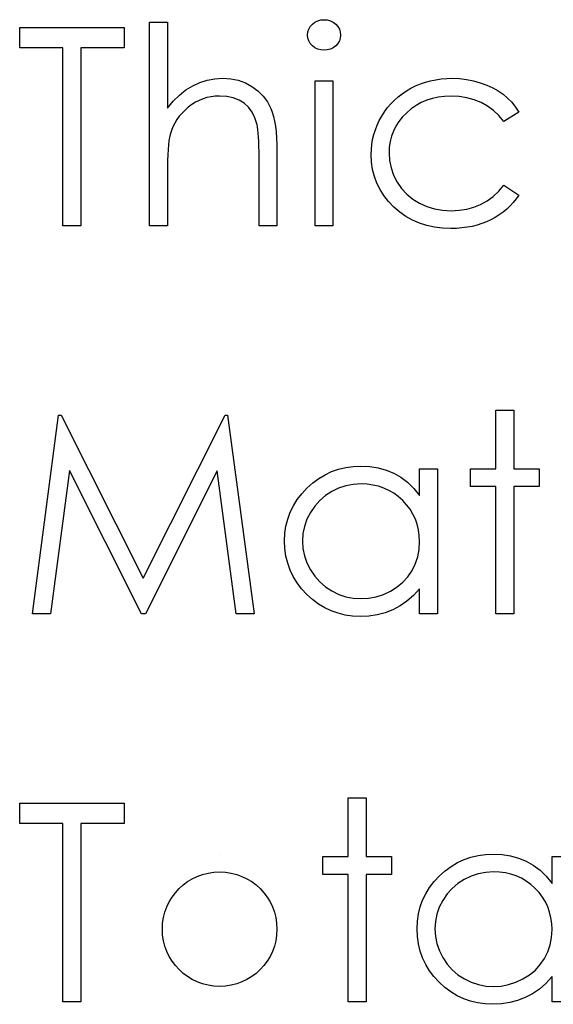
# Model space of a CAD drawing. Header units: inches. Extents: x 220 to 877, y 4 to 174.
# Tile 180 of 256: x 258.792 to 259.162, y 158.209 to 158.892. Entities that reach past the tile are written whole.
import ezdxf

# ---------------------------------------------------------------- set-up
doc = ezdxf.new("R2010")
doc.units = ezdxf.units.IN
doc.header["$LTSCALE"] = 0.5
doc.header["$MEASUREMENT"] = 0
doc.layers.add('SID-M-D', color=42, linetype='Continuous')

msp = doc.modelspace()

# ---------------------------------------------------------------- linework, layer by layer
at = {"layer": 'SID-M-D', "linetype": 'Continuous'}
for p, q in [((258.88175, 158.89036), (258.89412, 158.89036)), ((258.88175, 158.74903), (258.88175, 158.89036)), ((258.89412, 158.89036), (258.89412, 158.8307)), ((258.99319, 158.88737), (258.99465, 158.889)), ((258.99465, 158.889), (258.99642, 158.89036)), ((258.99642, 158.89036), (258.99838, 158.89135)), ((258.99838, 158.89135), (259.00045, 158.89193)), ((259.00045, 158.89193), (259.00271, 158.89212)), ((259.00271, 158.89212), (259.005, 158.89193)), ((259.005, 158.89193), (259.00713, 158.89135)), ((259.00713, 158.89135), (259.00909, 158.89036)), ((259.00909, 158.89036), (259.01085, 158.889)), ((259.01085, 158.889), (259.01234, 158.88737)), ((258.79165, 158.87269), (258.79165, 158.88682)), ((258.79165, 158.88682), (258.86409, 158.88682)), ((258.86409, 158.88682), (258.86409, 158.87269)), ((258.99128, 158.88147), (258.9915, 158.88359)), ((258.9915, 158.8794), (258.99128, 158.88147)), ((258.9915, 158.88359), (258.99214, 158.88555)), ((258.99214, 158.88555), (258.99319, 158.88737)), ((259.01234, 158.88737), (259.01339, 158.88555)), ((259.01339, 158.88555), (259.01403, 158.88359)), ((259.01403, 158.88359), (259.01425, 158.88147)), ((259.01425, 158.88147), (259.01403, 158.8794)), ((258.99214, 158.87746), (258.9915, 158.8794)), ((258.99319, 158.87567), (258.99214, 158.87746)), ((258.99465, 158.87404), (258.99319, 158.87567)), ((259.01234, 158.87567), (259.01085, 158.87404)), ((259.01339, 158.87746), (259.01234, 158.87567)), ((259.01403, 158.8794), (259.01339, 158.87746)), ((258.82169, 158.87269), (258.79165, 158.87269)), ((258.82169, 158.74903), (258.82169, 158.87269)), ((258.86409, 158.87269), (258.83405, 158.87269)), ((258.83405, 158.87269), (258.83405, 158.74903)), ((258.99642, 158.87269), (258.99465, 158.87404)), ((258.99838, 158.8717), (258.99642, 158.87269)), ((259.00045, 158.87112), (258.99838, 158.8717)), ((259.00271, 158.87092), (259.00045, 158.87112)), ((259.005, 158.87112), (259.00271, 158.87092)), ((259.00713, 158.8717), (259.005, 158.87112)), ((259.00909, 158.87269), (259.00713, 158.8717)), ((259.01085, 158.87404), (259.00909, 158.87269)), ((258.91167, 158.8463), (258.91656, 158.84856)), ((258.91656, 158.84856), (258.92167, 158.85019)), ((258.92167, 158.85019), (258.92694, 158.85116)), ((258.92694, 158.85116), (258.93243, 158.85149)), ((258.93243, 158.85149), (258.93801, 158.85113)), ((258.93801, 158.85113), (258.94325, 158.85008)), ((258.94325, 158.85008), (258.94816, 158.84829)), ((258.94816, 158.84829), (258.95275, 158.8458)), ((258.99658, 158.84972), (259.00895, 158.84972)), ((258.99658, 158.74903), (258.99658, 158.84972)), ((259.00895, 158.84972), (259.00895, 158.74903)), ((259.06628, 158.84619), (259.06965, 158.8476)), ((259.06965, 158.8476), (259.0731, 158.84878)), ((259.0731, 158.84878), (259.07666, 158.84975)), ((259.07666, 158.84975), (259.0803, 158.85052)), ((259.0803, 158.85052), (259.08403, 158.85105)), ((259.08403, 158.85105), (259.08786, 158.85138)), ((259.08786, 158.85138), (259.09181, 158.85149)), ((259.09181, 158.85149), (259.09675, 158.8513)), ((259.09675, 158.8513), (259.10164, 158.85072)), ((259.10164, 158.85072), (259.10641, 158.84978)), ((259.10641, 158.84978), (259.11111, 158.84843)), ((259.11111, 158.84843), (259.11558, 158.84677)), ((258.90251, 158.83981), (258.90698, 158.8434)), ((258.90698, 158.8434), (258.91167, 158.8463)), ((258.95275, 158.8458), (258.95689, 158.84271)), ((258.95689, 158.84271), (258.96048, 158.83915)), ((259.05413, 158.8386), (259.05692, 158.84075)), ((259.05692, 158.84075), (259.0599, 158.84274)), ((259.0599, 158.84274), (259.06302, 158.84456)), ((259.06302, 158.84456), (259.06628, 158.84619)), ((259.11558, 158.84677), (259.11972, 158.84489)), ((259.11972, 158.84489), (259.12347, 158.84277)), ((259.12347, 158.84277), (259.1269, 158.84042)), ((259.1269, 158.84042), (259.13002, 158.8378)), ((258.89412, 158.8307), (258.8982, 158.83559)), ((258.8982, 158.83559), (258.90251, 158.83981)), ((258.91355, 158.83482), (258.91104, 158.83324)), ((258.91612, 158.83612), (258.91355, 158.83482)), ((258.9188, 158.83722), (258.91612, 158.83612)), ((258.92153, 158.83805), (258.9188, 158.83722)), ((258.92437, 158.83865), (258.92153, 158.83805)), ((258.92727, 158.83901), (258.92437, 158.83865)), ((258.93025, 158.83912), (258.92727, 158.83901)), ((258.93527, 158.83882), (258.93025, 158.83912)), ((258.9398, 158.83788), (258.93527, 158.83882)), ((258.9438, 158.83634), (258.9398, 158.83788)), ((258.94731, 158.83416), (258.9438, 158.83634)), ((258.95032, 158.83137), (258.94731, 158.83416)), ((258.96048, 158.83915), (258.96346, 158.83507)), ((258.96346, 158.83507), (258.96586, 158.83051)), ((259.04682, 158.83112), (259.04908, 158.8338)), ((259.04908, 158.8338), (259.05154, 158.83628)), ((259.05154, 158.83628), (259.05413, 158.8386)), ((259.07017, 158.83462), (259.06661, 158.83264)), ((259.07393, 158.83625), (259.07017, 158.83462)), ((259.07787, 158.8375), (259.07393, 158.83625)), ((259.08201, 158.83841), (259.07787, 158.8375)), ((259.08637, 158.83893), (259.08201, 158.83841)), ((259.0909, 158.83912), (259.08637, 158.83893)), ((259.09656, 158.83885), (259.0909, 158.83912)), ((259.10189, 158.83802), (259.09656, 158.83885)), ((259.10694, 158.83664), (259.10189, 158.83802)), ((259.11169, 158.83471), (259.10694, 158.83664)), ((259.1161, 158.83222), (259.11169, 158.83471)), ((259.13002, 158.8378), (259.13289, 158.83485)), ((259.13289, 158.83485), (259.13554, 158.83153)), ((258.90425, 158.82739), (258.90237, 158.82518)), ((258.90632, 158.82946), (258.90425, 158.82739)), ((258.90861, 158.83145), (258.90632, 158.82946)), ((258.91104, 158.83324), (258.90861, 158.83145)), ((258.9528, 158.82797), (258.95032, 158.83137)), ((258.95479, 158.82394), (258.9528, 158.82797)), ((258.96586, 158.83051), (258.96685, 158.82794)), ((258.96685, 158.82794), (258.96771, 158.82502)), ((259.04279, 158.82529), (259.04472, 158.8283)), ((259.04472, 158.8283), (259.04682, 158.83112)), ((259.06007, 158.82761), (259.0572, 158.82466)), ((259.06324, 158.83032), (259.06007, 158.82761)), ((259.06661, 158.83264), (259.06324, 158.83032)), ((259.12022, 158.82919), (259.1161, 158.83222)), ((259.12405, 158.8256), (259.12022, 158.82919)), ((259.13791, 158.82789), (259.12756, 158.82146)), ((259.13554, 158.83153), (259.13791, 158.82789)), ((258.89922, 158.82044), (258.89795, 158.8179)), ((258.90069, 158.82287), (258.89922, 158.82044)), ((258.90237, 158.82518), (258.90069, 158.82287)), ((258.95628, 158.8193), (258.95479, 158.82394)), ((258.96771, 158.82502), (258.96843, 158.82179)), ((258.96843, 158.82179), (258.96903, 158.8182)), ((259.03959, 158.819), (259.04108, 158.82218)), ((259.04108, 158.82218), (259.04279, 158.82529)), ((259.05471, 158.82154), (259.05259, 158.81828)), ((259.0572, 158.82466), (259.05471, 158.82154)), ((259.12756, 158.82146), (259.12405, 158.8256)), ((258.89688, 158.81522), (258.89602, 158.81246)), ((258.89795, 158.8179), (258.89688, 158.81522)), ((258.95661, 158.8177), (258.95628, 158.8193)), ((258.95692, 158.81572), (258.95661, 158.8177)), ((258.95716, 158.8134), (258.95692, 158.81572)), ((258.95736, 158.81072), (258.95716, 158.8134)), ((258.96903, 158.8182), (258.96947, 158.81425)), ((258.96947, 158.81425), (258.96981, 158.81)), ((259.0373, 158.81243), (259.03832, 158.81574)), ((259.03832, 158.81574), (259.03959, 158.819)), ((259.05088, 158.81486), (259.04952, 158.8113)), ((259.05259, 158.81828), (259.05088, 158.81486)), ((258.89519, 158.80804), (258.89486, 158.80525)), ((258.89558, 158.81044), (258.89519, 158.80804)), ((258.89602, 158.81246), (258.89558, 158.81044)), ((258.95752, 158.80766), (258.95736, 158.81072)), ((258.95763, 158.80426), (258.95752, 158.80766)), ((258.96981, 158.81), (258.97003, 158.80539)), ((259.03592, 158.80561), (259.03647, 158.80906)), ((259.03647, 158.80906), (259.0373, 158.81243)), ((259.04859, 158.80757), (259.04801, 158.80368)), ((259.04952, 158.8113), (259.04859, 158.80757)), ((258.89459, 158.80205), (258.89439, 158.79849)), ((258.89486, 158.80525), (258.89459, 158.80205)), ((258.95769, 158.80051), (258.95763, 158.80426)), ((258.95772, 158.79639), (258.95769, 158.80051)), ((258.97003, 158.80539), (258.97008, 158.80045)), ((258.97008, 158.80045), (258.97008, 158.74903)), ((259.03545, 158.79855), (259.03556, 158.80211)), ((259.03556, 158.80211), (259.03592, 158.80561)), ((259.04801, 158.80368), (259.04781, 158.79965)), ((259.04781, 158.79965), (259.04817, 158.79438)), ((258.89423, 158.79452), (258.89415, 158.79018)), ((258.89439, 158.79849), (258.89423, 158.79452)), ((258.95772, 158.74903), (258.95772, 158.79639)), ((259.03569, 158.7933), (259.03545, 158.79855)), ((259.03644, 158.78825), (259.03569, 158.7933)), ((259.04817, 158.79438), (259.04922, 158.78927)), ((258.89415, 158.79018), (258.89412, 158.78544)), ((259.03765, 158.78342), (259.03644, 158.78825)), ((259.04922, 158.78927), (259.05099, 158.7843)), ((258.89412, 158.78544), (258.89412, 158.74903)), ((259.03939, 158.77876), (259.03765, 158.78342)), ((259.05099, 158.7843), (259.05344, 158.7795)), ((259.05344, 158.7795), (259.05654, 158.77506)), ((259.0416, 158.77431), (259.03939, 158.77876)), ((259.04431, 158.77009), (259.0416, 158.77431)), ((259.05654, 158.77506), (259.06015, 158.77111)), ((259.11994, 158.76956), (259.12389, 158.77315)), ((259.12389, 158.77315), (259.12756, 158.77729)), ((259.12756, 158.77729), (259.13791, 158.7705)), ((259.04748, 158.76603), (259.04431, 158.77009)), ((259.05118, 158.76219), (259.04748, 158.76603)), ((259.06015, 158.77111), (259.06426, 158.76771)), ((259.06426, 158.76771), (259.06893, 158.76484)), ((259.11133, 158.76404), (259.11577, 158.76653)), ((259.11577, 158.76653), (259.11994, 158.76956)), ((259.13399, 158.76529), (259.13178, 158.76291)), ((259.13603, 158.76782), (259.13399, 158.76529)), ((259.13791, 158.7705), (259.13603, 158.76782)), ((259.05524, 158.75869), (259.05118, 158.76219)), ((259.05954, 158.75565), (259.05524, 158.75869)), ((259.06893, 158.76484), (259.07401, 158.76255)), ((259.07401, 158.76255), (259.07936, 158.76092)), ((259.07936, 158.76092), (259.08502, 158.75996)), ((259.08502, 158.75996), (259.09098, 158.75963)), ((259.09098, 158.75963), (259.09645, 158.7599)), ((259.09645, 158.7599), (259.10167, 158.76073)), ((259.10167, 158.76073), (259.10661, 158.76211)), ((259.10661, 158.76211), (259.11133, 158.76404)), ((259.12695, 158.75863), (259.12427, 158.75673)), ((259.12944, 158.7607), (259.12695, 158.75863)), ((259.13178, 158.76291), (259.12944, 158.7607)), ((259.06413, 158.75308), (259.05954, 158.75565)), ((259.06896, 158.75099), (259.06413, 158.75308)), ((259.11541, 158.75193), (259.11221, 158.75068)), ((259.1185, 158.75336), (259.11541, 158.75193)), ((259.12146, 158.75496), (259.1185, 158.75336)), ((259.12427, 158.75673), (259.12146, 158.75496)), ((258.83405, 158.74903), (258.82169, 158.74903)), ((258.89412, 158.74903), (258.88175, 158.74903)), ((258.97008, 158.74903), (258.95772, 158.74903)), ((259.00895, 158.74903), (258.99658, 158.74903)), ((259.07404, 158.74936), (259.06896, 158.75099)), ((259.07936, 158.7482), (259.07404, 158.74936)), ((259.08494, 158.74748), (259.07936, 158.7482)), ((259.09079, 158.74726), (259.08494, 158.74748)), ((259.09463, 158.74734), (259.09079, 158.74726)), ((259.09835, 158.74765), (259.09463, 158.74734)), ((259.102, 158.74812), (259.09835, 158.74765)), ((259.1055, 158.74878), (259.102, 158.74812)), ((259.10893, 158.74963), (259.1055, 158.74878)), ((259.11221, 158.75068), (259.10893, 158.74963)), ((258.80049, 158.48), (258.81868, 158.61779)), ((258.81868, 158.61779), (258.82044, 158.61779)), ((258.82044, 158.61779), (258.87734, 158.50473)), ((258.87734, 158.50473), (258.93409, 158.61779)), ((258.93409, 158.61779), (258.93588, 158.61779)), ((258.93588, 158.61779), (258.95418, 158.48)), ((259.12201, 158.62133), (259.13438, 158.62133)), ((259.12201, 158.58069), (259.12201, 158.62133)), ((259.13438, 158.62133), (259.13438, 158.58069)), ((259.01278, 158.58034), (259.01775, 158.58152)), ((259.01775, 158.58152), (259.02291, 158.58221)), ((259.02291, 158.58221), (259.02827, 158.58246)), ((259.02827, 158.58246), (259.03443, 158.58216)), ((259.03443, 158.58216), (259.04028, 158.58125)), ((259.04028, 158.58125), (259.04583, 158.5797)), ((258.8261, 158.57937), (258.81294, 158.48)), ((258.87604, 158.48), (258.8261, 158.57937)), ((258.92857, 158.57915), (258.87883, 158.48)), ((258.94176, 158.48), (258.92857, 158.57915)), ((258.99487, 158.57081), (258.99907, 158.5739)), ((258.99907, 158.5739), (259.00343, 158.57653)), ((259.00343, 158.57653), (259.00801, 158.57865)), ((259.00801, 158.57865), (259.01278, 158.58034)), ((259.04583, 158.5797), (259.05107, 158.57758)), ((259.05107, 158.57758), (259.05601, 158.57479)), ((259.05601, 158.57479), (259.06068, 158.57125)), ((259.06901, 158.56206), (259.06901, 158.58069)), ((259.06901, 158.58069), (259.08138, 158.58069)), ((259.08138, 158.58069), (259.08138, 158.48)), ((259.10434, 158.56833), (259.10434, 158.58069)), ((259.10434, 158.58069), (259.12201, 158.58069)), ((259.13438, 158.58069), (259.15204, 158.58069)), ((259.15204, 158.58069), (259.15204, 158.56833)), ((258.98725, 158.56336), (258.99089, 158.56725)), ((258.99089, 158.56725), (258.99487, 158.57081)), ((259.01287, 158.56717), (259.00809, 158.56491)), ((259.01784, 158.5688), (259.01287, 158.56717)), ((259.02302, 158.56976), (259.01784, 158.5688)), ((259.02843, 158.57009), (259.02302, 158.56976)), ((259.03263, 158.56993), (259.02844, 158.57009)), ((259.03666, 158.56938), (259.03263, 158.56993)), ((259.04053, 158.56849), (259.03666, 158.56938)), ((259.04422, 158.56722), (259.04053, 158.56849)), ((259.04773, 158.56562), (259.04422, 158.56722)), ((259.06068, 158.57125), (259.06498, 158.56703)), ((259.12201, 158.56833), (259.10434, 158.56833)), ((259.12201, 158.48), (259.12201, 158.56833)), ((259.15204, 158.56833), (259.13438, 158.56833)), ((259.13438, 158.56833), (259.13438, 158.48)), ((258.9841, 158.55925), (258.98725, 158.56336)), ((259.00368, 158.56206), (258.99973, 158.55867)), ((259.00809, 158.56491), (259.00368, 158.56206)), ((259.0511, 158.56366), (259.04773, 158.56562)), ((259.05427, 158.56132), (259.0511, 158.56366)), ((259.05728, 158.55864), (259.05427, 158.56132)), ((259.06498, 158.56703), (259.06901, 158.56206)), ((258.97927, 158.5505), (258.98145, 158.55497)), ((258.98145, 158.55497), (258.9841, 158.55925)), ((258.99625, 158.55478), (258.99324, 158.55033)), ((258.99973, 158.55867), (258.99625, 158.55478)), ((259.06004, 158.55569), (259.05728, 158.55864)), ((259.06241, 158.55257), (259.06004, 158.55569)), ((258.97756, 158.5458), (258.97927, 158.5505)), ((258.99324, 158.55033), (258.99084, 158.54558)), ((259.06443, 158.54925), (259.06241, 158.55257)), ((259.06609, 158.54578), (259.06443, 158.54925)), ((258.97563, 158.53587), (258.97635, 158.54095)), ((258.97635, 158.54095), (258.97756, 158.5458)), ((258.98913, 158.54067), (258.98808, 158.53565)), ((258.99084, 158.54558), (258.98913, 158.54067)), ((259.06736, 158.54213), (259.06609, 158.54578)), ((259.06827, 158.5383), (259.06736, 158.54213)), ((258.97538, 158.53062), (258.97563, 158.53587)), ((258.98808, 158.53565), (258.98775, 158.53048)), ((259.06882, 158.53429), (259.06827, 158.5383)), ((259.06901, 158.53013), (259.06882, 158.53429)), ((258.97563, 158.52527), (258.97538, 158.53062)), ((258.98775, 158.53048), (258.98811, 158.52535)), ((259.06868, 158.52466), (259.06901, 158.53013)), ((258.97635, 158.52011), (258.97563, 158.52527)), ((258.97753, 158.51516), (258.97635, 158.52011)), ((258.98811, 158.52535), (258.98913, 158.52033)), ((258.98913, 158.52033), (258.99087, 158.51541)), ((259.06606, 158.51458), (259.06771, 158.5195)), ((259.06771, 158.5195), (259.06868, 158.52466)), ((258.97922, 158.51042), (258.97753, 158.51516)), ((258.99087, 158.51541), (258.9933, 158.51061)), ((259.06377, 158.50998), (259.06606, 158.51458)), ((258.9814, 158.50586), (258.97922, 158.51042)), ((258.98402, 158.50153), (258.9814, 158.50586)), ((258.9933, 158.51061), (258.99633, 158.50614)), ((258.99633, 158.50614), (258.99981, 158.50219)), ((259.05745, 158.50197), (259.06087, 158.50575)), ((259.06087, 158.50575), (259.06377, 158.50998)), ((258.98714, 158.49742), (258.98402, 158.50153)), ((258.99981, 158.50219), (259.00379, 158.49877)), ((259.05342, 158.49866), (259.05745, 158.50197)), ((258.99076, 158.4935), (258.98714, 158.49742)), ((258.9947, 158.48991), (258.99076, 158.4935)), ((259.00379, 158.49877), (259.00823, 158.49587)), ((259.00823, 158.49587), (259.013, 158.49355)), ((259.013, 158.49355), (259.01795, 158.49192)), ((259.0389, 158.4919), (259.04395, 158.49352)), ((259.04395, 158.49352), (259.04886, 158.49581)), ((259.04886, 158.49581), (259.05342, 158.49866)), ((259.06473, 158.49278), (259.06023, 158.4888)), ((259.06901, 158.49742), (259.06473, 158.49278)), ((259.06901, 158.48), (259.06901, 158.49742)), ((258.99884, 158.48682), (258.9947, 158.48991)), ((259.00321, 158.48419), (258.99884, 158.48682)), ((259.01795, 158.49192), (259.02305, 158.49093)), ((259.02305, 158.49093), (259.02832, 158.4906)), ((259.02832, 158.4906), (259.03368, 158.49093)), ((259.03368, 158.49093), (259.0389, 158.4919)), ((259.05543, 158.48549), (259.05041, 158.48284)), ((259.06023, 158.4888), (259.05543, 158.48549)), ((258.81294, 158.48), (258.80049, 158.48)), ((258.87883, 158.48), (258.87604, 158.48)), ((258.95418, 158.48), (258.94176, 158.48)), ((259.00773, 158.48204), (259.00321, 158.48419)), ((259.01248, 158.48038), (259.00773, 158.48204)), ((259.01742, 158.4792), (259.01248, 158.48038)), ((259.02256, 158.47848), (259.01742, 158.4792)), ((259.02788, 158.47823), (259.02256, 158.47848)), ((259.03387, 158.47851), (259.02788, 158.47823)), ((259.03964, 158.47939), (259.03387, 158.47851)), ((259.04514, 158.48083), (259.03964, 158.47939)), ((259.05041, 158.48284), (259.04514, 158.48083)), ((259.08138, 158.48), (259.06901, 158.48)), ((259.13438, 158.48), (259.12201, 158.48)), ((258.79165, 158.33463), (258.79165, 158.34876)), ((258.79165, 158.34876), (258.86409, 158.34876)), ((258.86409, 158.34876), (258.86409, 158.33463)), ((259.01955, 158.3523), (259.03191, 158.3523)), ((259.01955, 158.31167), (259.01955, 158.3523)), ((259.03191, 158.3523), (259.03191, 158.31167)), ((258.82169, 158.33463), (258.79165, 158.33463)), ((258.82169, 158.21097), (258.82169, 158.33463)), ((258.86409, 158.33463), (258.83405, 158.33463)), ((258.83405, 158.33463), (258.83405, 158.21097)), ((258.93039, 158.31343), (258.93039, 158.31343)), ((259.00188, 158.2993), (259.00188, 158.31167)), ((259.00188, 158.31167), (259.01955, 158.31167)), ((259.03191, 158.31167), (259.04958, 158.31167)), ((259.04958, 158.31167), (259.04958, 158.2993)), ((259.09529, 158.3075), (259.09987, 158.30962)), ((259.09987, 158.30962), (259.10465, 158.31131)), ((259.10465, 158.31131), (259.10962, 158.31249)), ((259.10962, 158.31249), (259.11478, 158.31318)), ((259.11478, 158.31318), (259.12013, 158.31343)), ((259.12013, 158.31343), (259.12629, 158.31313)), ((259.12629, 158.31313), (259.13214, 158.31222)), ((259.13214, 158.31222), (259.13769, 158.31067)), ((259.13769, 158.31067), (259.14293, 158.30855)), ((259.14293, 158.30855), (259.14787, 158.30576)), ((259.16088, 158.29303), (259.16088, 158.31167)), ((259.16088, 158.31167), (259.17324, 158.31167)), ((259.08276, 158.29822), (259.08673, 158.30178)), ((259.08673, 158.30178), (259.09093, 158.30488)), ((259.09093, 158.30488), (259.09529, 158.3075)), ((259.11489, 158.30073), (259.1097, 158.29977)), ((259.1203, 158.30107), (259.11489, 158.30073)), ((259.12449, 158.3009), (259.1203, 158.30107)), ((259.12852, 158.30035), (259.12449, 158.3009)), ((259.14787, 158.30576), (259.15254, 158.30223)), ((259.15254, 158.30223), (259.15685, 158.298)), ((259.01955, 158.2993), (259.00188, 158.2993)), ((259.01955, 158.21097), (259.01955, 158.2993)), ((259.04958, 158.2993), (259.03191, 158.2993)), ((259.03191, 158.2993), (259.03191, 158.21097)), ((259.07597, 158.29022), (259.07911, 158.29433)), ((259.07911, 158.29433), (259.08276, 158.29822)), ((259.09996, 158.29588), (259.09554, 158.29303)), ((259.10473, 158.29814), (259.09996, 158.29588)), ((259.1097, 158.29977), (259.10473, 158.29814)), ((259.13239, 158.29947), (259.12852, 158.30035)), ((259.13609, 158.2982), (259.13239, 158.29947)), ((259.13959, 158.29659), (259.13609, 158.2982)), ((259.14296, 158.29463), (259.13959, 158.29659)), ((259.14614, 158.29229), (259.14296, 158.29463)), ((259.15685, 158.298), (259.16088, 158.29303)), ((259.07332, 158.28594), (259.07597, 158.29022)), ((259.09159, 158.28964), (259.08811, 158.28575)), ((259.09554, 158.29303), (259.09159, 158.28964)), ((259.14914, 158.28961), (259.14614, 158.29229)), ((259.1519, 158.28666), (259.14914, 158.28961)), ((259.06943, 158.27678), (259.07114, 158.28147)), ((259.07114, 158.28147), (259.07332, 158.28594)), ((259.0851, 158.2813), (259.0827, 158.27655)), ((259.08811, 158.28575), (259.0851, 158.2813)), ((259.15428, 158.28354), (259.1519, 158.28666)), ((259.15629, 158.28023), (259.15428, 158.28354)), ((259.06821, 158.27192), (259.06943, 158.27678)), ((259.0827, 158.27655), (259.08099, 158.27164)), ((259.15795, 158.27675), (259.15629, 158.28023)), ((259.15922, 158.2731), (259.15795, 158.27675)), ((259.06725, 158.26159), (259.06749, 158.26684)), ((259.06749, 158.26684), (259.06821, 158.27192)), ((259.07994, 158.26662), (259.07961, 158.26146)), ((259.08099, 158.27164), (259.07994, 158.26662)), ((259.16013, 158.26927), (259.15922, 158.2731)), ((259.16068, 158.26526), (259.16013, 158.26927)), ((259.06749, 158.25624), (259.06725, 158.26159)), ((259.07961, 158.26146), (259.07997, 158.25632)), ((259.16054, 158.25563), (259.16088, 158.2611)), ((259.16088, 158.2611), (259.16068, 158.26526)), ((259.06821, 158.25108), (259.06749, 158.25624)), ((259.07997, 158.25632), (259.08099, 158.2513)), ((259.15958, 158.25047), (259.16054, 158.25563)), ((259.0694, 158.24614), (259.06821, 158.25108)), ((259.07108, 158.24139), (259.0694, 158.24614)), ((259.08099, 158.2513), (259.08273, 158.24638)), ((259.08273, 158.24638), (259.08516, 158.24158)), ((259.15792, 158.24556), (259.15958, 158.25047)), ((259.07326, 158.23683), (259.07108, 158.24139)), ((259.08516, 158.24158), (259.0882, 158.23711)), ((259.15273, 158.23672), (259.15563, 158.24095)), ((259.15563, 158.24095), (259.15792, 158.24556)), ((259.07589, 158.2325), (259.07326, 158.23683)), ((259.079, 158.22839), (259.07589, 158.2325)), ((259.0882, 158.23711), (259.09167, 158.23316)), ((259.09167, 158.23316), (259.09565, 158.22974)), ((259.14528, 158.22963), (259.14931, 158.23294)), ((259.14931, 158.23294), (259.15273, 158.23672)), ((259.08262, 158.22447), (259.079, 158.22839)), ((259.09565, 158.22974), (259.10009, 158.22684)), ((259.10009, 158.22684), (259.10487, 158.22452)), ((259.13581, 158.22449), (259.14073, 158.22679)), ((259.14073, 158.22679), (259.14528, 158.22963)), ((259.16088, 158.22839), (259.1566, 158.22375)), ((259.16088, 158.21097), (259.16088, 158.22839)), ((259.08657, 158.22088), (259.08262, 158.22447)), ((259.09071, 158.21779), (259.08657, 158.22088)), ((259.10487, 158.22452), (259.10981, 158.22289)), ((259.10981, 158.22289), (259.11492, 158.2219)), ((259.11492, 158.2219), (259.12019, 158.22157)), ((259.12019, 158.22157), (259.12554, 158.2219)), ((259.12554, 158.2219), (259.13076, 158.22287)), ((259.13076, 158.22287), (259.13581, 158.22449)), ((259.1521, 158.21977), (259.14729, 158.21646)), ((259.1566, 158.22375), (259.1521, 158.21977)), ((259.09507, 158.21516), (259.09071, 158.21779)), ((259.0996, 158.21301), (259.09507, 158.21516)), ((259.10434, 158.21136), (259.0996, 158.21301)), ((259.14227, 158.21381), (259.137, 158.2118)), ((259.14729, 158.21646), (259.14227, 158.21381)), ((258.83405, 158.21097), (258.82169, 158.21097)), ((259.03191, 158.21097), (259.01955, 158.21097)), ((259.10928, 158.21017), (259.10434, 158.21136)), ((259.11442, 158.20945), (259.10928, 158.21017)), ((259.11975, 158.2092), (259.11442, 158.20945)), ((259.12574, 158.20948), (259.11975, 158.2092)), ((259.13151, 158.21036), (259.12574, 158.20948)), ((259.137, 158.2118), (259.13151, 158.21036)), ((259.17324, 158.21097), (259.16088, 158.21097))]:
    msp.add_line(p, q, dxfattribs=at)
msp.add_arc((258.93033, 158.26133), 0.03974, 90.0001, 89.9999, dxfattribs=at)

doc.saveas('drawing.dxf')
